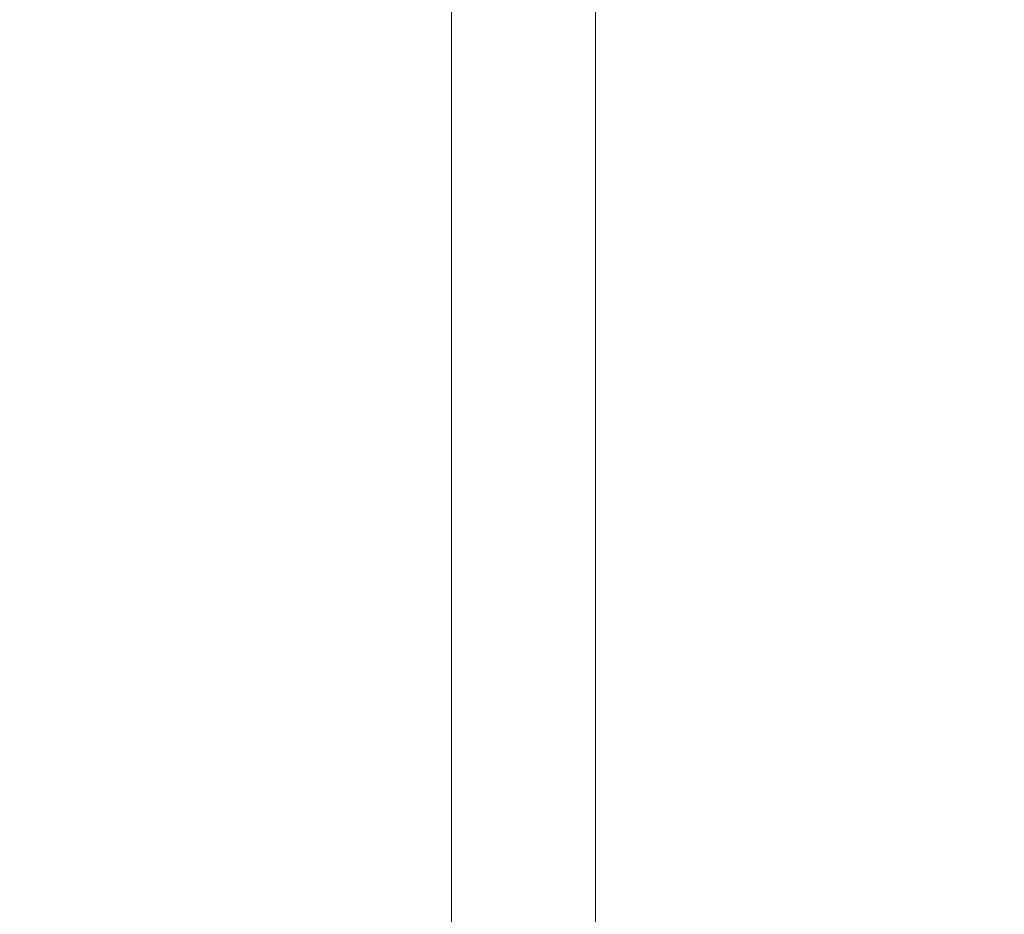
# Model space of a CAD drawing. Header units: inches. Extents: x 10 to 331, y 10 to 212.
# Tile 36 of 145: x 58.76 to 64.31, y 105.06 to 110.12. Entities that reach past the tile are written whole.
import ezdxf

# ---------------------------------------------------------------- set-up
doc = ezdxf.new("R2010")
doc.units = ezdxf.units.IN
doc.header["$LTSCALE"] = 20
doc.header["$MEASUREMENT"] = 0
doc.layers.add('Dimension (ANSI)', color=7, linetype='Continuous', lineweight=5)
doc.layers.add('Visible (ANSI)', color=7, linetype='Continuous', lineweight=5)
doc.styles.add('ROMANS', font='romans.shx')
doc.dimstyles.new('Default (ANSI)', dxfattribs={"dimscale": 20, "dimtxt": 0.065, "dimasz": 0.08, "dimexe": 0.125, "dimexo": 0.0625, "dimgap": 0.031496, "dimtad": 0, "dimtih": 1, "dimtoh": 1, "dimrnd": 1e-08, "dimzin": 0, "dimdsep": 46, "dimtxsty": 'ROMANS', "dimcen": 0.09, "dimdle": 0.393701, "dimclrd": 256, "dimclre": 256, "dimclrt": 256, "dimadec": 0, "dimazin": 0, "dimtfac": 1.538462, "dimtofl": 0, "dimtmove": 0, "dimatfit": 3, "dimfxl": 1, "dimtolj": 1, "dimtzin": 0, "dimlwd": -1, "dimlwe": -1, "dimarcsym": 0})

# ---------------------------------------------------------------- blocks, each defined once
blk = doc.blocks.new('*D20')
at = {"layer": 'Defpoints', "color": 0, "transparency": 16777216}
for p in [(58.7557, 116.5431), (70.5732, 116.5431), (61.0988, 85.4181)]:
    blk.add_point(p, dxfattribs=at)
at = {"layer": 'Dimension (ANSI)', "transparency": 16777216}
for p, q in [((60.0057, 116.5431), (73.0732, 116.5431)), ((70.5732, 114.9431), (70.5732, 103.3439)), ((70.5732, 87.0181), (70.5732, 98.6173)), ((62.3488, 85.4181), (73.0732, 85.4181))]:
    blk.add_line(p, q, dxfattribs=at)
for points in [[(70.3065, 114.9431), (70.8398, 114.9431), (70.5732, 116.5431)], [(70.3065, 87.0181), (70.8398, 87.0181), (70.5732, 85.4181)]]:
    blk.add_solid(points, dxfattribs=at)
at = {"layer": 'Dimension (ANSI)', "transparency": 16777216, "insert": (70.5732, 100.9806), "char_height": 1.3, "attachment_point": 5, "style": 'ROMANS'}
blk.add_mtext('\\A1;31.13\\PTYP.', dxfattribs=at)

msp = doc.modelspace()

# ---------------------------------------------------------------- linework, layer by layer
at = {"layer": 'Visible (ANSI)'}
for p, q in [((61.1932, 147.5737), (61.1932, 98.341)), ((62.0063, 147.2306), (62.0063, 85.8556))]:
    msp.add_line(p, q, dxfattribs=at)

# ---------------------------------------------------------------- dimensions: what is measured, and where the dimension line sits
at = {"layer": 'Dimension (ANSI)'}
dim = msp.add_linear_dim(base=(70.5731518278, 116.5430965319), p1=(61.0988298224, 85.4180965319), p2=(58.7557369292, 116.5430965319), angle=90, text='<>\\PTYP.', dimstyle='Default (ANSI)', override={"dimdec": 2, "dimtp": 0, "dimtm": 0, "dimtdec": 2, "dimatfit": 1}, dxfattribs=at)
dim.commit()
dim.dimension.update_dxf_attribs({"geometry": '*D20', "text_midpoint": (70.5731518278, 100.9805965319), "dimtype": 160})

doc.saveas('drawing.dxf')
